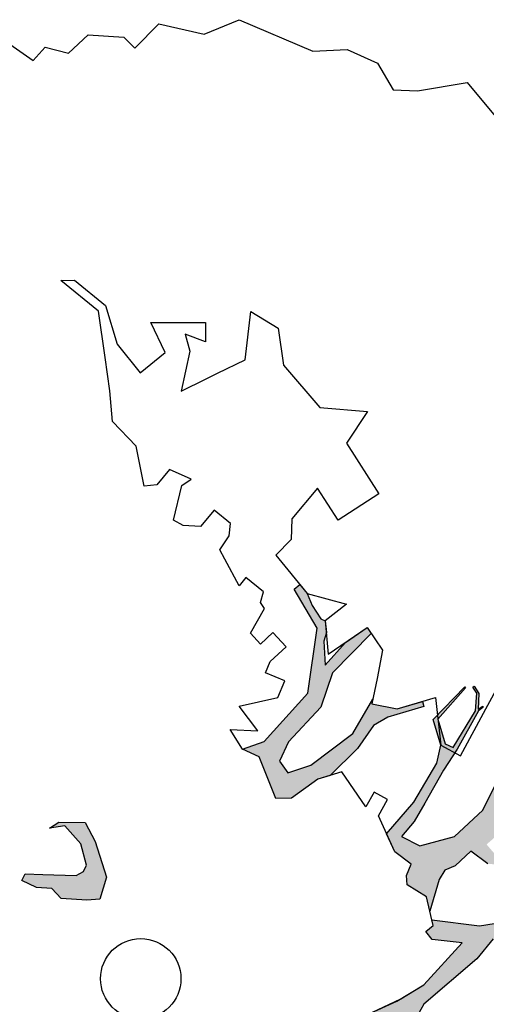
# Model space of a CAD drawing. Header units: feet. Extents: x 1377751 to 1381179, y 448542 to 452320.
# Tile 92 of 205: x 1377876.81 to 1377882.61, y 449501.01 to 449513.28. Entities that reach past the tile are written whole.
import ezdxf

# ---------------------------------------------------------------- set-up
doc = ezdxf.new("R2010")
doc.units = ezdxf.units.FT
doc.header["$MEASUREMENT"] = 0
doc.layers.add('MA- HONEY LOCUST TREE', color=3, linetype='Continuous')
doc.layers.add('VG_P_Cells', color=3, linetype='Continuous')

# ---------------------------------------------------------------- blocks, each defined once
blk = doc.blocks.new('HONEY LOCUST')
at = {"layer": 'MA- HONEY LOCUST TREE'}
h = blk.add_hatch(color=256, dxfattribs=at)
h.dxf.hatch_style = 1
edge = h.paths.add_edge_path()
edge.add_line((0.808, 3.545), (0.77, 4.061))
edge.add_line((0.77, 4.061), (0.631, 4.61))
edge.add_line((0.631, 4.61), (0.503, 4.803))
edge.add_line((0.503, 4.803), (0.211, 4.962))
edge.add_line((0.211, 4.962), (0.204, 5.527))
edge.add_line((0.204, 5.527), (0.218, 5.527))
edge.add_line((0.218, 5.527), (0.249, 5.007))
edge.add_line((0.249, 5.007), (0.532, 4.855))
edge.add_line((0.532, 4.855), (0.636, 4.891))
edge.add_line((0.636, 4.891), (0.506, 5.41))
edge.add_line((0.506, 5.41), (0.363, 5.578))
edge.add_line((0.363, 5.578), (0.276, 5.597))
edge.add_line((0.276, 5.597), (0.28, 5.616))
edge.add_line((0.28, 5.616), (0.384, 5.593))
edge.add_line((0.384, 5.593), (0.517, 5.447))
edge.add_line((0.517, 5.447), (0.532, 5.517))
edge.add_line((0.532, 5.517), (0.543, 5.505))
edge.add_line((0.543, 5.505), (0.536, 5.436))
edge.add_line((0.536, 5.436), (0.683, 4.912))
edge.add_line((0.683, 4.912), (0.75, 4.606))
edge.add_line((0.75, 4.606), (0.875, 4.15))
edge.add_line((0.875, 4.15), (0.944, 3.898))
edge.add_line((0.944, 3.898), (0.964, 3.65))
edge.add_line((0.964, 3.65), (1.207, 3.731))
edge.add_line((1.207, 3.731), (1.43, 4.117))
edge.add_line((1.43, 4.117), (1.447, 4.602))
edge.add_line((1.447, 4.602), (1.33, 4.944))
edge.add_line((1.33, 4.944), (0.975, 5.393))
edge.add_line((0.975, 5.393), (0.563, 5.896))
edge.add_line((0.563, 5.896), (0.388, 5.975))
edge.add_line((0.388, 5.975), (0.135, 6.261))
edge.add_line((0.135, 6.261), (0.205, 6.344))
edge.add_line((0.205, 6.344), (0.473, 6.081))
edge.add_line((0.473, 6.081), (0.555, 6.074))
edge.add_line((0.555, 6.074), (0.925, 5.689))
edge.add_line((0.925, 5.689), (1.444, 5.09))
edge.add_line((1.444, 5.09), (1.333, 5.627))
edge.add_line((1.333, 5.627), (1.309, 5.783))
edge.add_line((1.309, 5.783), (1.053, 6.285))
edge.add_line((1.053, 6.285), (1.056, 6.471))
edge.add_line((1.056, 6.471), (1.388, 5.878))
edge.add_line((1.388, 5.878), (1.451, 5.996))
edge.add_line((1.451, 5.996), (1.554, 6.247))
edge.add_line((1.554, 6.247), (1.528, 6.474))
edge.add_line((1.528, 6.474), (1.448, 6.678))
edge.add_line((1.448, 6.678), (1.444, 6.872))
edge.add_line((1.444, 6.872), (1.504, 6.873))
edge.add_line((1.504, 6.873), (1.514, 6.679))
edge.add_line((1.514, 6.679), (1.583, 6.507))
edge.add_line((1.583, 6.507), (1.609, 6.381))
edge.add_line((1.609, 6.381), (1.718, 6.564))
edge.add_line((1.718, 6.564), (1.807, 6.596))
edge.add_line((1.807, 6.596), (1.693, 6.355))
edge.add_line((1.693, 6.355), (1.637, 6.132))
edge.add_line((1.637, 6.132), (1.474, 5.77))
edge.add_line((1.474, 5.77), (1.618, 5.148))
edge.add_line((1.618, 5.148), (1.688, 4.796))
edge.add_line((1.688, 4.796), (1.963, 5.309))
edge.add_line((1.963, 5.309), (2.031, 5.541))
edge.add_line((2.031, 5.541), (2.098, 6.15))
edge.add_line((2.098, 6.15), (2.069, 6.377))
edge.add_line((2.069, 6.377), (2.064, 7.015))
edge.add_line((2.064, 7.015), (2.192, 7.338))
edge.add_line((2.192, 7.338), (2.246, 7.327))
edge.add_line((2.246, 7.327), (2.129, 7.014))
edge.add_line((2.129, 7.014), (2.178, 6.285))
edge.add_line((2.178, 6.285), (2.33, 6.414))
edge.add_line((2.33, 6.414), (2.419, 6.662))
edge.add_line((2.419, 6.662), (2.361, 6.894))
edge.add_line((2.361, 6.894), (2.43, 7.22))
edge.add_line((2.43, 7.22), (2.462, 7.268))
edge.add_line((2.462, 7.268), (2.482, 7.254))
edge.add_line((2.482, 7.254), (2.454, 7.198))
edge.add_line((2.454, 7.198), (2.394, 6.889))
edge.add_line((2.394, 6.889), (2.461, 6.671))
edge.add_line((2.461, 6.671), (2.347, 6.344))
edge.add_line((2.347, 6.344), (2.222, 6.225))
edge.add_line((2.222, 6.225), (2.138, 5.521))
edge.add_line((2.138, 5.521), (2.537, 5.805))
edge.add_line((2.537, 5.805), (2.688, 6.126))
edge.add_line((2.688, 6.126), (2.798, 6.345))
edge.add_line((2.798, 6.345), (2.813, 6.775))
edge.add_line((2.813, 6.775), (2.879, 6.767))
edge.add_line((2.879, 6.767), (2.878, 6.357))
edge.add_line((2.878, 6.357), (2.696, 5.923))
edge.add_line((2.696, 5.923), (3.204, 6.259))
edge.add_line((3.204, 6.259), (3.198, 6.178))
edge.add_line((3.198, 6.178), (2.755, 5.868))
edge.add_line((2.755, 5.868), (2.775, 5.698))
edge.add_line((2.775, 5.698), (2.841, 5.565))
edge.add_line((2.841, 5.565), (2.806, 5.548))
edge.add_line((2.806, 5.548), (2.745, 5.67))
edge.add_line((2.745, 5.67), (2.704, 5.816))
edge.add_line((2.704, 5.816), (2.606, 5.71))
edge.add_line((2.606, 5.71), (2.149, 5.338))
edge.add_line((2.149, 5.338), (1.801, 4.591))
edge.add_line((1.801, 4.591), (1.782, 4.331))
edge.add_line((1.782, 4.331), (1.97, 4.317))
edge.add_line((1.97, 4.317), (2.259, 4.577))
edge.add_line((2.259, 4.577), (2.583, 5.473))
edge.add_line((2.583, 5.473), (2.652, 5.453))
edge.add_line((2.652, 5.453), (2.399, 4.643))
edge.add_line((2.399, 4.643), (2.896, 4.684))
edge.add_line((2.896, 4.684), (3.131, 5.288))
edge.add_line((3.131, 5.288), (3.171, 5.272))
edge.add_line((3.171, 5.272), (2.972, 4.694))
edge.add_line((2.972, 4.694), (3.496, 4.727))
edge.add_line((3.496, 4.727), (3.759, 4.645))
edge.add_line((3.759, 4.645), (4.018, 4.76))
edge.add_line((4.018, 4.76), (4.318, 4.837))
edge.add_line((4.318, 4.837), (4.404, 5.193))
edge.add_line((4.404, 5.193), (5.057, 6.078))
edge.add_line((5.057, 6.078), (5.12, 6.556))
edge.add_line((5.12, 6.556), (4.901, 6.605))
edge.add_line((4.901, 6.605), (4.864, 6.659))
edge.add_line((4.864, 6.659), (5.124, 6.611))
edge.add_line((5.124, 6.611), (5.152, 7.15))
edge.add_line((5.152, 7.15), (4.792, 7.333))
edge.add_line((4.792, 7.333), (4.892, 7.369))
edge.add_line((4.892, 7.369), (5.163, 7.23))
edge.add_line((5.163, 7.23), (5.149, 7.312))
edge.add_line((5.149, 7.312), (5.194, 7.328))
edge.add_line((5.194, 7.328), (5.225, 7.239))
edge.add_line((5.225, 7.239), (5.367, 7.338))
edge.add_line((5.367, 7.338), (5.421, 7.37))
edge.add_line((5.421, 7.37), (5.443, 7.349))
edge.add_line((5.443, 7.349), (5.25, 7.212))
edge.add_line((5.25, 7.212), (5.203, 6.649))
edge.add_line((5.203, 6.649), (5.426, 6.792))
edge.add_line((5.426, 6.792), (5.487, 7.013))
edge.add_line((5.487, 7.013), (5.597, 7.044))
edge.add_line((5.597, 7.044), (5.589, 7.013))
edge.add_line((5.589, 7.013), (5.507, 6.993))
edge.add_line((5.507, 6.993), (5.443, 6.745))
edge.add_line((5.443, 6.745), (5.196, 6.57))
edge.add_line((5.196, 6.57), (5.17, 6.213))
edge.add_line((5.17, 6.213), (5.413, 6.301))
edge.add_line((5.413, 6.301), (5.456, 6.409))
edge.add_line((5.456, 6.409), (5.479, 6.399))
edge.add_line((5.479, 6.399), (5.412, 6.247))
edge.add_line((5.412, 6.247), (5.186, 6.132))
edge.add_line((5.186, 6.132), (5.16, 6.032))
edge.add_line((5.16, 6.032), (4.919, 5.656))
edge.add_line((4.919, 5.656), (4.981, 5.603))
edge.add_line((4.981, 5.603), (5.178, 5.547))
edge.add_line((5.178, 5.547), (5.506, 5.582))
edge.add_line((5.506, 5.582), (5.772, 5.59))
edge.add_line((5.772, 5.59), (5.787, 5.543))
edge.add_line((5.787, 5.543), (5.495, 5.538))
edge.add_line((5.495, 5.538), (5.18, 5.494))
edge.add_line((5.18, 5.494), (4.836, 5.53))
edge.add_line((4.836, 5.53), (4.744, 5.424))
edge.add_line((4.744, 5.424), (4.593, 5.156))
edge.add_line((4.593, 5.156), (4.536, 4.856))
edge.add_line((4.536, 4.856), (5.191, 5.074))
edge.add_line((5.191, 5.074), (5.497, 5.241))
edge.add_line((5.497, 5.241), (5.788, 5.257))
edge.add_line((5.788, 5.257), (5.775, 5.206))
edge.add_line((5.775, 5.206), (5.511, 5.194))
edge.add_line((5.511, 5.194), (5.229, 5.036))
edge.add_line((5.229, 5.036), (4.538, 4.735))
edge.add_line((4.538, 4.735), (3.788, 4.339))
edge.add_line((3.788, 4.339), (3.419, 4.003))
edge.add_line((3.419, 4.003), (3.277, 4.033))
edge.add_line((3.277, 4.033), (3.047, 3.865))
edge.add_line((3.047, 3.865), (3.007, 3.754))
edge.add_line((3.007, 3.754), (2.763, 3.745))
edge.add_line((2.763, 3.745), (2.67, 3.559))
edge.add_line((2.67, 3.559), (2.705, 3.237))
edge.add_line((2.705, 3.237), (2.637, 2.371))
edge.add_line((2.637, 2.371), (2.719, 2.08))
edge.add_line((2.719, 2.08), (2.903, 2.075))
edge.add_line((2.903, 2.075), (3.074, 2.281))
edge.add_line((3.074, 2.281), (3.124, 2.215))
edge.add_line((3.124, 2.215), (2.983, 2.017))
edge.add_line((2.983, 2.017), (3.304, 1.979))
edge.add_line((3.304, 1.979), (3.583, 2.044))
edge.add_line((3.583, 2.044), (3.823, 1.865))
edge.add_line((3.823, 1.865), (3.055, 1.838))
edge.add_line((3.055, 1.838), (2.796, 1.767))
edge.add_line((2.796, 1.767), (2.658, 1.514))
edge.add_line((2.658, 1.514), (2.497, 1.669))
edge.add_line((2.497, 1.669), (2.272, 1.612))
edge.add_line((2.272, 1.612), (2.231, 1.777))
edge.add_line((2.231, 1.777), (2.388, 2.217))
edge.add_line((2.388, 2.217), (2.465, 2.542))
edge.add_line((2.465, 2.542), (2.434, 3.251))
edge.add_line((2.434, 3.251), (2.142, 3.015))
edge.add_line((2.142, 3.015), (2.012, 3.03))
edge.add_line((2.012, 3.03), (2.026, 3.149))
edge.add_line((2.026, 3.149), (1.966, 3.186))
edge.add_line((1.966, 3.186), (2.435, 3.552))
edge.add_line((2.435, 3.552), (2.671, 3.879))
edge.add_line((2.671, 3.879), (2.684, 4.326))
edge.add_line((2.684, 4.326), (2.726, 4.325))
edge.add_line((2.726, 4.325), (2.752, 3.928))
edge.add_line((2.752, 3.928), (2.928, 4.007))
edge.add_line((2.928, 4.007), (3.168, 4.191))
edge.add_line((3.168, 4.191), (3.391, 4.219))
edge.add_line((3.391, 4.219), (3.59, 4.429))
edge.add_line((3.59, 4.429), (3.572, 4.58))
edge.add_line((3.572, 4.58), (3.455, 4.625))
edge.add_line((3.455, 4.625), (2.954, 4.603))
edge.add_line((2.954, 4.603), (2.395, 4.581))
edge.add_line((2.395, 4.581), (2.235, 4.393))
edge.add_line((2.235, 4.393), (1.964, 4.174))
edge.add_line((1.964, 4.174), (1.705, 4.134))
edge.add_line((1.705, 4.134), (1.698, 3.959))
edge.add_line((1.698, 3.959), (1.694, 3.869))
edge.add_line((1.694, 3.869), (1.641, 3.739))
edge.add_line((1.641, 3.739), (1.676, 3.606))
edge.add_line((1.676, 3.606), (1.871, 3.245))
edge.add_line((1.871, 3.245), (1.716, 3.341))
edge.add_line((1.716, 3.341), (1.44, 3.276))
edge.add_line((1.44, 3.276), (1.351, 3.355))
edge.add_line((1.351, 3.355), (1.292, 3.493))
edge.add_line((1.292, 3.493), (1.039, 3.459))
edge.add_line((1.039, 3.459), (0.808, 3.545))
h = blk.add_hatch(color=256, dxfattribs=at)
h.dxf.hatch_style = 1
edge = h.paths.add_edge_path()
edge.add_line((-0.074, -1.867), (-0.35, -3.729))
edge.add_line((-0.35, -3.729), (-0.52, -4.017))
edge.add_line((-0.52, -4.017), (-0.848, -4.448))
edge.add_line((-0.848, -4.448), (-1.173, -4.317))
edge.add_line((-1.173, -4.317), (-1.18, -4.383))
edge.add_line((-1.18, -4.383), (-0.814, -4.514))
edge.add_line((-0.814, -4.514), (-0.728, -4.771))
edge.add_line((-0.728, -4.771), (-0.682, -4.746))
edge.add_line((-0.682, -4.746), (-0.744, -4.483))
edge.add_line((-0.744, -4.483), (-0.385, -4.008))
edge.add_line((-0.385, -4.008), (-0.24, -3.918))
edge.add_line((-0.24, -3.918), (-0.149, -4.267))
edge.add_line((-0.149, -4.267), (-0.175, -4.763))
edge.add_line((-0.175, -4.763), (-0.08, -5.104))
edge.add_line((-0.08, -5.104), (-0.016, -5.084))
edge.add_line((-0.016, -5.084), (-0.105, -4.708))
edge.add_line((-0.105, -4.708), (-0.049, -4.207))
edge.add_line((-0.049, -4.207), (-0.118, -3.719))
edge.add_line((-0.118, -3.719), (-0.135, -3.383))
edge.add_line((-0.135, -3.383), (-0.006, -3.071))
edge.add_line((-0.006, -3.071), (0.071, -1.959))
edge.add_line((0.071, -1.959), (0.257, -1.927))
edge.add_line((0.257, -1.927), (0.234, -1.797))
edge.add_line((0.234, -1.797), (-0.074, -1.867))
edge = h.paths.add_edge_path()
edge.add_line((-4.328, -3.7), (-3.551, -3.71))
edge.add_line((-3.551, -3.71), (-3.297, -3.598))
edge.add_line((-3.297, -3.598), (-2.977, -3.617))
edge.add_line((-2.977, -3.617), (-2.183, -3.028))
edge.add_line((-2.183, -3.028), (-2.214, -2.855))
edge.add_line((-2.214, -2.855), (-2.496, -2.906))
edge.add_line((-2.496, -2.906), (-2.571, -3.031))
edge.add_line((-2.571, -3.031), (-2.647, -2.986))
edge.add_line((-2.647, -2.986), (-2.54, -2.806))
edge.add_line((-2.54, -2.806), (-2.242, -2.743))
edge.add_line((-2.242, -2.743), (-2.126, -2.787))
edge.add_line((-2.126, -2.787), (-2.098, -2.955))
edge.add_line((-2.098, -2.955), (-1.777, -3.035))
edge.add_line((-1.777, -3.035), (-1.847, -3.317))
edge.add_line((-1.847, -3.317), (-1.688, -3.357))
edge.add_line((-1.688, -3.357), (-1.528, -3.136))
edge.add_line((-1.528, -3.136), (-1.348, -3.16))
edge.add_line((-1.348, -3.16), (-1.152, -3.348))
edge.add_line((-1.152, -3.348), (-0.923, -3.344))
edge.add_line((-0.923, -3.344), (-0.787, -3.584))
edge.add_line((-0.787, -3.584), (-0.831, -3.609))
edge.add_line((-0.831, -3.609), (-0.953, -3.41))
edge.add_line((-0.953, -3.41), (-1.121, -3.412))
edge.add_line((-1.121, -3.412), (-1.115, -3.828))
edge.add_line((-1.115, -3.828), (-1.184, -3.829))
edge.add_line((-1.184, -3.829), (-1.19, -3.407))
edge.add_line((-1.19, -3.407), (-1.407, -3.252))
edge.add_line((-1.407, -3.252), (-1.565, -3.412))
edge.add_line((-1.565, -3.412), (-1.631, -3.479))
edge.add_line((-1.631, -3.479), (-1.881, -3.427))
edge.add_line((-1.881, -3.427), (-1.882, -3.834))
edge.add_line((-1.882, -3.834), (-1.836, -3.995))
edge.add_line((-1.836, -3.995), (-1.416, -4.617))
edge.add_line((-1.416, -4.617), (-1.35, -4.671))
edge.add_line((-1.35, -4.671), (-1.012, -4.713))
edge.add_line((-1.012, -4.713), (-1.017, -4.75))
edge.add_line((-1.017, -4.75), (-1.318, -4.712))
edge.add_line((-1.318, -4.712), (-1.357, -5.022))
edge.add_line((-1.357, -5.022), (-1.393, -5.017))
edge.add_line((-1.393, -5.017), (-1.385, -4.708))
edge.add_line((-1.385, -4.708), (-1.459, -4.653))
edge.add_line((-1.459, -4.653), (-1.871, -4.116))
edge.add_line((-1.871, -4.116), (-1.902, -4.214))
edge.add_line((-1.902, -4.214), (-1.907, -4.471))
edge.add_line((-1.907, -4.471), (-1.881, -4.93))
edge.add_line((-1.881, -4.93), (-1.783, -5.095))
edge.add_line((-1.783, -5.095), (-1.689, -5.337))
edge.add_line((-1.689, -5.337), (-1.67, -5.769))
edge.add_line((-1.67, -5.769), (-1.722, -5.754))
edge.add_line((-1.722, -5.754), (-1.767, -5.331))
edge.add_line((-1.767, -5.331), (-1.911, -5.069))
edge.add_line((-1.911, -5.069), (-2.073, -5.157))
edge.add_line((-2.073, -5.157), (-2.153, -5.409))
edge.add_line((-2.153, -5.409), (-2.243, -5.757))
edge.add_line((-2.243, -5.757), (-2.246, -5.987))
edge.add_line((-2.246, -5.987), (-2.304, -5.997))
edge.add_line((-2.304, -5.997), (-2.291, -5.762))
edge.add_line((-2.291, -5.762), (-2.646, -5.766))
edge.add_line((-2.646, -5.766), (-2.646, -5.729))
edge.add_line((-2.646, -5.729), (-2.311, -5.706))
edge.add_line((-2.311, -5.706), (-2.278, -5.67))
edge.add_line((-2.278, -5.67), (-2.222, -5.437))
edge.add_line((-2.222, -5.437), (-2.11, -5.047))
edge.add_line((-2.11, -5.047), (-2.029, -4.89))
edge.add_line((-2.029, -4.89), (-2.051, -4.242))
edge.add_line((-2.051, -4.242), (-2.105, -3.886))
edge.add_line((-2.105, -3.886), (-2.483, -4.439))
edge.add_line((-2.483, -4.439), (-2.516, -4.623))
edge.add_line((-2.516, -4.623), (-2.551, -5.076))
edge.add_line((-2.551, -5.076), (-2.74, -5.411))
edge.add_line((-2.74, -5.411), (-2.844, -5.435))
edge.add_line((-2.844, -5.435), (-2.746, -5.315))
edge.add_line((-2.746, -5.315), (-2.623, -5.049))
edge.add_line((-2.623, -5.049), (-2.627, -4.631))
edge.add_line((-2.627, -4.631), (-2.831, -4.752))
edge.add_line((-2.831, -4.752), (-3.106, -4.845))
edge.add_line((-3.106, -4.845), (-3.342, -5.097))
edge.add_line((-3.342, -5.097), (-3.537, -5.09))
edge.add_line((-3.537, -5.09), (-3.533, -4.986))
edge.add_line((-3.533, -4.986), (-3.365, -4.992))
edge.add_line((-3.365, -4.992), (-3.139, -4.727))
edge.add_line((-3.139, -4.727), (-2.828, -4.621))
edge.add_line((-2.828, -4.621), (-2.591, -4.346))
edge.add_line((-2.591, -4.346), (-2.192, -3.672))
edge.add_line((-2.192, -3.672), (-2.171, -3.422))
edge.add_line((-2.171, -3.422), (-2.463, -3.397))
edge.add_line((-2.463, -3.397), (-2.819, -3.681))
edge.add_line((-2.819, -3.681), (-2.901, -4.03))
edge.add_line((-2.901, -4.03), (-3.13, -4.562))
edge.add_line((-3.13, -4.562), (-3.184, -4.688))
edge.add_line((-3.184, -4.688), (-3.2, -4.558))
edge.add_line((-3.2, -4.558), (-3.004, -4.012))
edge.add_line((-3.004, -4.012), (-3.004, -3.748))
edge.add_line((-3.004, -3.748), (-3.308, -3.748))
edge.add_line((-3.308, -3.748), (-3.52, -3.86))
edge.add_line((-3.52, -3.86), (-3.955, -4.657))
edge.add_line((-3.955, -4.657), (-3.989, -4.411))
edge.add_line((-3.989, -4.411), (-3.646, -3.834))
edge.add_line((-3.646, -3.834), (-4.66, -3.783))
edge.add_line((-4.66, -3.783), (-4.574, -3.625))
edge.add_line((-4.574, -3.625), (-4.328, -3.7))
edge = h.paths.add_edge_path()
edge.add_line((-2.206, 0.627), (-2.178, 0.765))
edge.add_line((-2.178, 0.765), (-1.943, 0.991))
edge.add_line((-1.943, 0.991), (-1.689, 0.913))
edge.add_line((-1.689, 0.913), (-1.273, 0.7))
edge.add_line((-1.273, 0.7), (-1.139, 0.447))
edge.add_line((-1.139, 0.447), (-1.246, 0.324))
edge.add_line((-1.246, 0.324), (-1.482, 0.112))
edge.add_line((-1.482, 0.112), (-1.654, 0.117))
edge.add_line((-1.654, 0.117), (-1.798, -0.009))
edge.add_line((-1.798, -0.009), (-1.988, -0.074))
edge.add_line((-1.988, -0.074), (-2.018, 0.014))
edge.add_line((-2.018, 0.014), (-1.858, 0.163))
edge.add_line((-1.858, 0.163), (-1.555, 0.445))
edge.add_line((-1.555, 0.445), (-1.524, 0.546))
edge.add_line((-1.524, 0.546), (-1.556, 0.63))
edge.add_line((-1.556, 0.63), (-1.794, 0.766))
edge.add_line((-1.794, 0.766), (-1.942, 0.775))
edge.add_line((-1.942, 0.775), (-2.093, 0.784))
edge.add_line((-2.093, 0.784), (-2.206, 0.627))
edge = h.paths.add_edge_path()
edge.add_line((0.961, 0.076), (1.125, 0.303))
edge.add_line((1.125, 0.303), (1.497, 0.09))
edge.add_line((1.497, 0.09), (1.752, -0.111))
edge.add_line((1.752, -0.111), (1.752, -0.274))
edge.add_line((1.752, -0.274), (1.499, -0.274))
edge.add_line((1.499, -0.274), (1.304, -0.064))
edge.add_line((1.304, -0.064), (1.344, -0.301))
edge.add_line((1.344, -0.301), (1.259, -0.347))
edge.add_line((1.259, -0.347), (1.202, -0.012))
edge.add_line((1.202, -0.012), (0.961, 0.076))
edge = h.paths.add_edge_path()
edge.add_line((2.601, 0.256), (2.739, 0.373))
edge.add_line((2.739, 0.373), (3.255, 0.433))
edge.add_line((3.255, 0.433), (3.502, 0.411))
edge.add_line((3.502, 0.411), (3.621, 0.45))
edge.add_line((3.621, 0.45), (3.589, 0.503))
edge.add_line((3.589, 0.503), (3.492, 0.445))
edge.add_line((3.492, 0.445), (3.305, 0.476))
edge.add_line((3.305, 0.476), (3.362, 0.57))
edge.add_line((3.362, 0.57), (3.752, 0.703))
edge.add_line((3.752, 0.703), (3.96, 0.827))
edge.add_line((3.96, 0.827), (4.041, 0.843))
edge.add_line((4.041, 0.843), (3.91, 0.86))
edge.add_line((3.91, 0.86), (3.555, 0.73))
edge.add_line((3.555, 0.73), (3.297, 0.667))
edge.add_line((3.297, 0.667), (3.116, 0.622))
edge.add_line((3.116, 0.622), (2.76, 0.581))
edge.add_line((2.76, 0.581), (2.601, 0.256))
edge = h.paths.add_edge_path()
edge.add_line((-1.204, 3.024), (-1.081, 3.28))
edge.add_line((-1.081, 3.28), (-1.122, 4.089))
edge.add_line((-1.122, 4.089), (-1.614, 4.744))
edge.add_line((-1.614, 4.744), (-2.16, 4.886))
edge.add_line((-2.16, 4.886), (-2.151, 4.976))
edge.add_line((-2.151, 4.976), (-2.008, 4.962))
edge.add_line((-2.008, 4.962), (-1.855, 4.901))
edge.add_line((-1.855, 4.901), (-1.66, 4.86))
edge.add_line((-1.66, 4.86), (-1.606, 4.881))
edge.add_line((-1.606, 4.881), (-1.494, 4.788))
edge.add_line((-1.494, 4.788), (-1.44, 4.69))
edge.add_line((-1.44, 4.69), (-1.215, 4.489))
edge.add_line((-1.215, 4.489), (-1.237, 4.87))
edge.add_line((-1.237, 4.87), (-1.178, 5.189))
edge.add_line((-1.178, 5.189), (-1.09, 5.173))
edge.add_line((-1.09, 5.173), (-1.082, 4.487))
edge.add_line((-1.082, 4.487), (-0.883, 4.082))
edge.add_line((-0.883, 4.082), (-0.864, 3.491))
edge.add_line((-0.864, 3.491), (-0.771, 3.242))
edge.add_line((-0.771, 3.242), (-0.595, 3.213))
edge.add_line((-0.595, 3.213), (-0.462, 3.482))
edge.add_line((-0.462, 3.482), (-0.372, 4.13))
edge.add_line((-0.372, 4.13), (-0.498, 4.612))
edge.add_line((-0.498, 4.612), (-0.463, 4.56))
edge.add_line((-0.463, 4.56), (-0.198, 4.737))
edge.add_line((-0.198, 4.737), (-0.041, 5.026))
edge.add_line((-0.041, 5.026), (0.016, 4.995))
edge.add_line((0.016, 4.995), (-0.208, 4.582))
edge.add_line((-0.208, 4.582), (-0.259, 4.383))
edge.add_line((-0.259, 4.383), (-0.196, 4.041))
edge.add_line((-0.196, 4.041), (-0.202, 3.561))
edge.add_line((-0.202, 3.561), (-0.277, 3.424))
edge.add_line((-0.277, 3.424), (-0.342, 3.024))
edge.add_line((-0.342, 3.024), (-0.477, 2.88))
edge.add_line((-0.477, 2.88), (-0.989, 3.103))
edge.add_line((-0.989, 3.103), (-1.204, 3.024))
edge = h.paths.add_edge_path()
edge.add_line((-3.183, -1.103), (-3.697, -1.708))
edge.add_line((-3.697, -1.708), (-4.208, -2.309))
edge.add_line((-4.208, -2.309), (-4.508, -2.432))
edge.add_line((-4.508, -2.432), (-4.824, -2.791))
edge.add_line((-4.824, -2.791), (-5.042, -2.903))
edge.add_line((-5.042, -2.903), (-5.101, -3.141))
edge.add_line((-5.101, -3.141), (-5.708, -3.746))
edge.add_line((-5.708, -3.746), (-5.824, -3.705))
edge.add_line((-5.824, -3.705), (-5.667, -3.526))
edge.add_line((-5.667, -3.526), (-5.72, -3.479))
edge.add_line((-5.72, -3.479), (-5.29, -3.097))
edge.add_line((-5.29, -3.097), (-5.263, -2.889))
edge.add_line((-5.263, -2.889), (-6.076, -3.109))
edge.add_line((-6.076, -3.109), (-6.072, -3.022))
edge.add_line((-6.072, -3.022), (-5.684, -2.901))
edge.add_line((-5.684, -2.901), (-6.12, -2.76))
edge.add_line((-6.12, -2.76), (-6.071, -2.695))
edge.add_line((-6.071, -2.695), (-5.592, -2.828))
edge.add_line((-5.592, -2.828), (-5.056, -2.696))
edge.add_line((-5.056, -2.696), (-4.789, -2.481))
edge.add_line((-4.789, -2.481), (-5.409, -2.452))
edge.add_line((-5.409, -2.452), (-5.608, -2.357))
edge.add_line((-5.608, -2.357), (-5.941, -2.366))
edge.add_line((-5.941, -2.366), (-5.944, -2.344))
edge.add_line((-5.944, -2.344), (-5.626, -2.33))
edge.add_line((-5.626, -2.33), (-5.647, -2.26))
edge.add_line((-5.647, -2.26), (-5.601, -2.264))
edge.add_line((-5.601, -2.264), (-5.571, -2.313))
edge.add_line((-5.571, -2.313), (-5.433, -2.367))
edge.add_line((-5.433, -2.367), (-5.09, -2.348))
edge.add_line((-5.09, -2.348), (-5.243, -2.244))
edge.add_line((-5.243, -2.244), (-5.172, -2.237))
edge.add_line((-5.172, -2.237), (-4.995, -2.325))
edge.add_line((-4.995, -2.325), (-4.706, -2.353))
edge.add_line((-4.706, -2.353), (-4.42, -2.191))
edge.add_line((-4.42, -2.191), (-4.318, -2.138))
edge.add_line((-4.318, -2.138), (-4.203, -1.943))
edge.add_line((-4.203, -1.943), (-3.837, -1.654))
edge.add_line((-3.837, -1.654), (-3.298, -1.008))
edge.add_line((-3.298, -1.008), (-3.183, -1.103))
for p, q in [((-5.461, 10.36, 17.496), (-5.098, 10.872, 17.496)), ((-5.098, 10.872, 17.496), (-4.425, 10.808, 17.496)), ((-5.685, 10.157, 17.496), (-5.461, 10.36, 17.496)), ((-6.444, 10.103, 17.496), (-6.059, 10.253, 17.496)), ((-6.059, 10.253, 17.496), (-5.685, 10.157, 17.496)), ((-6.731, 9.79, 17.496), (-6.444, 10.103, 17.496)), ((-7.657, 9.418, 17.496), (-6.731, 9.79, 17.496)), ((-7.838, 8.982, 17.496), (-7.657, 9.418, 17.496)), ((-8.326, 8.675, 17.496), (-7.838, 8.982, 17.496)), ((-8.326, 8.25, 17.496), (-8.326, 8.675, 17.496)), ((-8.852, 7.958, 17.496), (-8.518, 8.25, 17.496)), ((-8.518, 8.25, 17.496), (-8.326, 8.25, 17.496)), ((-8.865, 7.621, 17.496), (-8.852, 7.958, 17.496)), ((-9.123, 7.469, 17.496), (-8.865, 7.621, 17.496)), ((-9.11, 7.248, 17.496), (-9.123, 7.469, 17.496)), ((-9.459, 7.182, 17.496), (-9.11, 7.248, 17.496)), ((-4.985, 6.951, 17.496), (-4.599, 7.044, 17.496)), ((-4.599, 7.044, 17.496), (-4.225, 6.764, 17.496)), ((-3.531, 6.711, 17.496), (-3.078, 7.097, 17.496)), ((-3.078, 7.097, 17.496), (-2.984, 6.631, 17.496)), ((-4.611, 6.475, 17.496), (-4.985, 6.951, 17.496)), ((-4.225, 6.764, 17.496), (-3.531, 6.711, 17.496)), ((-2.984, 6.631, 17.496), (-2.251, 6.471, 17.496)), ((-5.768, 5.975, 17.496), (-5.288, 6.456, 17.496)), ((-5.288, 6.456, 17.496), (-5.118, 6.286, 17.496)), ((-4.734, 6.116, 17.496), (-4.611, 6.475, 17.496)), ((-2.251, 6.471, 17.496), (-2.379, 5.882, 17.496)), ((-5.118, 6.286, 17.496), (-5.362, 6.174, 17.496)), ((-5.362, 6.174, 17.496), (-5.171, 6.066, 17.496)), ((-5.171, 6.066, 17.496), (-4.898, 5.636, 17.496)), ((-4.785, 5.965, 17.496), (-4.734, 6.116, 17.496)), ((-5.377, 5.836, 17.496), (-5.768, 5.975, 17.496)), ((-4.898, 5.636, 17.496), (-4.785, 5.965, 17.496)), ((-2.379, 5.882, 17.496), (-2.843, 5.983, 17.496)), ((-2.843, 5.983, 17.496), (-2.798, 5.485, 17.496)), ((-5.42, 5.437, 17.496), (-5.377, 5.836, 17.496)), ((0.581, 5.521, 17.496), (0.474, 5.877, 17.496)), ((-6.929, 5.553, 17.496), (-6.813, 5.677, 17.496)), ((-6.813, 5.677, 17.496), (-6.316, 5.727, 17.496)), ((-6.316, 5.727, 17.496), (-5.876, 5.487, 17.496)), ((-6.328, 5.613, 17.496), (-6.929, 5.553, 17.496)), ((-5.863, 5.263, 17.496), (-6.328, 5.613, 17.496)), ((0.211, 4.962, 17.496), (0.204, 5.527, 17.496)), ((0.204, 5.527, 17.496), (0.218, 5.527, 17.496)), ((0.218, 5.527, 17.496), (0.249, 5.007, 17.496)), ((0.276, 5.597, 17.496), (0.28, 5.616, 17.496)), ((0.363, 5.578, 17.496), (0.276, 5.597, 17.496)), ((0.28, 5.616, 17.496), (0.384, 5.593, 17.496)), ((0.506, 5.41, 17.496), (0.363, 5.578, 17.496)), ((0.384, 5.593, 17.496), (0.517, 5.447, 17.496)), ((0.772, 4.884, 17.496), (0.581, 5.521, 17.496)), ((-5.876, 5.487, 17.496), (-5.42, 5.437, 17.496)), ((-2.798, 5.485, 17.496), (-2.624, 5.298, 17.496)), ((0.636, 4.891, 17.496), (0.506, 5.41, 17.496)), ((0.517, 5.447, 17.496), (0.532, 5.517, 17.496)), ((0.532, 5.517, 17.496), (0.543, 5.505, 17.496)), ((0.543, 5.505, 17.496), (0.536, 5.436, 17.496)), ((0.536, 5.436, 17.496), (0.683, 4.912, 17.496)), ((-2.624, 5.298, 17.496), (-2.619, 5.024, 17.496)), ((-5.529, 5.012, 17.496), (-5.863, 5.263, 17.496)), ((-2.008, 4.962, 17.496), (-1.566, 5.216, 17.496)), ((-1.566, 5.216, 17.496), (-1.606, 4.881, 17.496)), ((-1.285, 4.614, 17.496), (-1.178, 5.189, 17.496)), ((-1.237, 4.87, 17.496), (-1.178, 5.189, 17.496)), ((-1.178, 5.189, 17.496), (-0.842, 5.126, 17.496)), ((-1.178, 5.189, 17.496), (-1.09, 5.173, 17.496)), ((-1.09, 5.173, 17.496), (-1.082, 4.487, 17.496)), ((-0.198, 4.737, 17.496), (0.041, 5.176, 17.496)), ((0.041, 5.176, 17.496), (0.503, 4.803, 17.496)), ((-0.842, 5.126, 17.496), (-0.642, 4.828, 17.496)), ((-5.231, 4.765, 17.496), (-5.529, 5.012, 17.496)), ((-4.034, 4.948, 17.496), (-4.307, 4.843, 17.496)), ((-4.059, 4.812, 17.496), (-4.034, 4.948, 17.496)), ((-2.619, 5.024, 17.496), (-2.008, 4.962, 17.496)), ((-2.16, 4.886, 17.496), (-2.151, 4.976, 17.496)), ((-2.151, 4.976, 17.496), (-2.008, 4.962, 17.496)), ((-2.008, 4.962, 17.496), (-1.855, 4.901, 17.496)), ((0.016, 4.995, 17.496), (-0.208, 4.582, 17.496)), ((-0.198, 4.737, 17.496), (-0.041, 5.026, 17.496)), ((-0.041, 5.026, 17.496), (0.016, 4.995, 17.496)), ((0.503, 4.803, 17.496), (0.211, 4.962, 17.496)), ((0.249, 5.007, 17.496), (0.532, 4.855, 17.496)), ((0.683, 4.912, 17.496), (0.75, 4.606, 17.496)), ((1.447, 4.602, 17.496), (1.33, 4.944, 17.496)), ((-4.307, 4.843, 17.496), (-4.287, 4.596, 17.496)), ((-3.827, 4.434, 17.496), (-4.059, 4.812, 17.496)), ((-3.297, 4.903, 17.496), (-3.56, 4.878, 17.496)), ((-3.56, 4.878, 17.496), (-3.534, 4.613, 17.496)), ((-3.201, 4.783, 17.496), (-3.297, 4.903, 17.496)), ((-3.156, 4.579, 17.496), (-3.201, 4.783, 17.496)), ((-1.614, 4.744, 17.496), (-2.16, 4.886, 17.496)), ((-1.855, 4.901, 17.496), (-1.66, 4.86, 17.496)), ((-1.66, 4.86, 17.496), (-1.606, 4.881, 17.496)), ((-1.606, 4.881, 17.496), (-1.285, 4.614, 17.496)), ((-1.606, 4.881, 17.496), (-1.494, 4.788, 17.496)), ((-1.494, 4.788, 17.496), (-1.44, 4.69, 17.496)), ((-1.215, 4.489, 17.496), (-1.237, 4.87, 17.496)), ((-0.642, 4.828, 17.496), (-0.463, 4.56, 17.496)), ((0.503, 4.803, 17.496), (0.772, 4.884, 17.496)), ((0.631, 4.61, 17.496), (0.503, 4.803, 17.496)), ((0.532, 4.855, 17.496), (0.636, 4.891, 17.496)), ((-4.809, 4.756, 17.496), (-5.231, 4.765, 17.496)), ((-4.383, 4.474, 17.496), (-4.809, 4.756, 17.496)), ((-1.122, 4.089, 17.496), (-1.614, 4.744, 17.496)), ((-1.44, 4.69, 17.496), (-1.215, 4.489, 17.496)), ((-0.463, 4.56, 17.496), (-0.198, 4.737, 17.496)), ((-0.463, 4.56, 17.496), (-0.198, 4.737, 17.496)), ((-4.287, 4.596, 17.496), (-4.383, 4.474, 17.496)), ((-3.534, 4.613, 17.496), (-3.696, 4.469, 17.496)), ((-3.034, 4.542, 17.496), (-3.156, 4.579, 17.496)), ((-2.673, 4.433, 17.496), (-3.034, 4.542, 17.496)), ((-2.406, 4.592, 17.496), (-2.687, 4.562, 17.496)), ((-2.687, 4.562, 17.496), (-2.673, 4.433, 17.496)), ((-2.336, 4.472, 17.496), (-2.406, 4.592, 17.496)), ((-0.372, 4.13, 17.496), (-0.498, 4.612, 17.496)), ((-0.498, 4.612, 17.496), (-0.463, 4.56, 17.496)), ((-0.208, 4.582, 17.496), (-0.259, 4.383, 17.496)), ((0.77, 4.061, 17.496), (0.631, 4.61, 17.496)), ((0.75, 4.606, 17.496), (0.875, 4.15, 17.496)), ((1.43, 4.117, 17.496), (1.447, 4.602, 17.496)), ((-3.696, 4.469, 17.496), (-3.827, 4.434, 17.496)), ((-2.251, 4.455, 17.496), (-2.336, 4.472, 17.496)), ((-2.156, 4.113, 17.496), (-2.251, 4.455, 17.496)), ((-1.082, 4.487, 17.496), (-0.883, 4.082, 17.496)), ((-1.963, 4.316, 17.496), (-1.97, 4.107, 17.496)), ((-1.723, 4.308, 17.496), (-1.963, 4.316, 17.496)), ((-1.732, 4.037, 17.496), (-1.723, 4.308, 17.496)), ((-0.259, 4.383, 17.496), (-0.196, 4.041, 17.496)), ((1.964, 4.174, 17.496), (1.705, 4.134, 17.496)), ((-1.97, 4.107, 17.496), (-2.156, 4.113, 17.496)), ((-1.081, 3.28, 17.496), (-1.122, 4.089, 17.496)), ((-0.883, 4.082, 17.496), (-0.864, 3.491, 17.496)), ((-0.462, 3.482, 17.496), (-0.372, 4.13, 17.496)), ((0.808, 3.545, 17.496), (0.77, 4.061, 17.496)), ((0.875, 4.15, 17.496), (0.944, 3.898, 17.496)), ((1.207, 3.731, 17.496), (1.43, 4.117, 17.496)), ((1.705, 4.134, 17.496), (1.698, 3.959, 17.496)), ((-1.673, 3.897, 17.496), (-1.732, 4.037, 17.496)), ((-1.436, 3.997, 17.496), (-1.673, 3.897, 17.496)), ((-1.348, 3.79, 17.496), (-1.436, 3.997, 17.496)), ((-0.196, 4.041, 17.496), (-0.202, 3.561, 17.496)), ((1.698, 3.959, 17.496), (1.694, 3.869, 17.496)), ((0.514, 3.856, 17.496), (0.332, 3.804, 17.496)), ((0.332, 3.804, 17.496), (0.391, 3.6, 17.496)), ((0.578, 3.632, 17.496), (0.514, 3.856, 17.496)), ((0.944, 3.898, 17.496), (0.964, 3.65, 17.496)), ((1.694, 3.869, 17.496), (1.641, 3.739, 17.496)), ((2.435, 3.552, 17.496), (2.671, 3.879, 17.496)), ((-1.612, 3.375, 17.496), (-1.348, 3.79, 17.496)), ((-0.128, 3.697, 17.496), (-0.277, 3.424, 17.496)), ((0.391, 3.6, 17.496), (-0.128, 3.697, 17.496)), ((0.964, 3.65, 17.496), (1.207, 3.731, 17.496)), ((1.641, 3.739, 17.496), (1.676, 3.606, 17.496)), ((-0.202, 3.561, 17.496), (-0.277, 3.424, 17.496)), ((1.039, 3.459, 17.496), (0.578, 3.632, 17.496)), ((1.676, 3.606, 17.496), (1.871, 3.245, 17.496)), ((2.67, 3.559, 17.496), (2.705, 3.237, 17.496)), ((-0.864, 3.491, 17.496), (-0.771, 3.242, 17.496)), ((-0.595, 3.213, 17.496), (-0.462, 3.482, 17.496)), ((1.039, 3.459, 17.496), (0.808, 3.545, 17.496)), ((0.808, 3.545, 17.496), (0.808, 3.545, 17.496)), ((1.292, 3.493, 17.496), (1.039, 3.459, 17.496)), ((1.292, 3.493, 17.496), (1.039, 3.459, 17.496)), ((1.351, 3.355, 17.496), (1.292, 3.493, 17.496)), ((1.351, 3.355, 17.496), (1.292, 3.493, 17.496)), ((1.966, 3.186, 17.496), (2.435, 3.552, 17.496)), ((-1.228, 3.319, 17.496), (-1.612, 3.375, 17.496)), ((-1.484, 3.088, 17.496), (-1.228, 3.319, 17.496)), ((-0.277, 3.424, 17.496), (-0.342, 3.024, 17.496)), ((-0.277, 3.424, 17.496), (-0.342, 3.024, 17.496)), ((1.44, 3.276, 17.496), (1.351, 3.355, 17.496)), ((1.44, 3.276, 17.496), (1.351, 3.355, 17.496)), ((1.716, 3.341, 17.496), (1.44, 3.276, 17.496)), ((1.716, 3.341, 17.496), (1.44, 3.276, 17.496)), ((2.026, 3.149, 17.496), (1.716, 3.341, 17.496)), ((1.871, 3.245, 17.496), (1.716, 3.341, 17.496)), ((-1.204, 3.024, 17.496), (-1.081, 3.28, 17.496)), ((-0.771, 3.242, 17.496), (-0.595, 3.213, 17.496)), ((2.434, 3.251, 17.496), (2.142, 3.015, 17.496)), ((2.434, 3.251, 17.496), (2.142, 3.015, 17.496)), ((2.465, 2.542, 17.496), (2.434, 3.251, 17.496)), ((2.465, 2.542, 17.496), (2.434, 3.251, 17.496)), ((2.705, 3.237, 17.496), (2.637, 2.371, 17.496)), ((-1.204, 3.024, 17.496), (-1.484, 3.088, 17.496)), ((-0.989, 3.103, 17.496), (-1.204, 3.024, 17.496)), ((-0.989, 3.103, 17.496), (-1.204, 3.024, 17.496)), ((-0.477, 2.88, 17.496), (-0.989, 3.103, 17.496)), ((-0.477, 2.88, 17.496), (-0.989, 3.103, 17.496)), ((2.026, 3.149, 17.496), (1.966, 3.186, 17.496)), ((2.012, 3.03, 17.496), (2.026, 3.149, 17.496)), ((2.012, 3.03, 17.496), (2.026, 3.149, 17.496)), ((-0.342, 3.024, 17.496), (-0.477, 2.88, 17.496)), ((-0.342, 3.024, 17.496), (-0.477, 2.88, 17.496)), ((2.142, 3.015, 17.496), (2.012, 3.03, 17.496)), ((2.142, 3.015, 17.496), (2.012, 3.03, 17.496)), ((2.375, 2.162, 17.496), (2.465, 2.542, 17.496)), ((2.388, 2.217, 17.496), (2.465, 2.542, 17.496)), ((2.637, 2.371, 17.496), (2.719, 2.08, 17.496)), ((2.231, 1.777, 17.496), (2.388, 2.217, 17.496)), ((2.231, 1.777, 17.496), (2.375, 2.162, 17.496)), ((-2.178, 0.765, 17.496), (-1.943, 0.991, 17.496)), ((-1.943, 0.991, 17.496), (-1.689, 0.913, 17.496)), ((-1.689, 0.913, 17.496), (-1.273, 0.7, 17.496)), ((-2.093, 0.784, 17.496), (-2.206, 0.627, 17.496)), ((-2.206, 0.627, 17.496), (-2.178, 0.765, 17.496)), ((-1.942, 0.775, 17.496), (-2.093, 0.784, 17.496)), ((-1.794, 0.766, 17.496), (-1.942, 0.775, 17.496)), ((-1.556, 0.63, 17.496), (-1.794, 0.766, 17.496)), ((-1.524, 0.546, 17.496), (-1.556, 0.63, 17.496)), ((-1.273, 0.7, 17.496), (-1.139, 0.447, 17.496)), ((-1.555, 0.445, 17.496), (-1.524, 0.546, 17.496)), ((-1.858, 0.163, 17.496), (-1.555, 0.445, 17.496)), ((-1.139, 0.447, 17.496), (-1.246, 0.324, 17.496)), ((-1.246, 0.324, 17.496), (-1.482, 0.112, 17.496)), ((-2.018, 0.014, 17.496), (-1.858, 0.163, 17.496)), ((-1.988, -0.074, 17.496), (-2.018, 0.014, 17.496)), ((-1.654, 0.117, 17.496), (-1.798, -0.009, 17.496)), ((-1.482, 0.112, 17.496), (-1.654, 0.117, 17.496)), ((-1.798, -0.009, 17.496), (-1.988, -0.074, 17.496))]:
    blk.add_line(p, q, dxfattribs=at)
blk.add_circle((-0.078, 0.106), 0.5, dxfattribs=at)

msp = doc.modelspace()

# ---------------------------------------------------------------- block references
at = {"layer": 'VG_P_Cells', "rotation": 315.0000000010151}
msp.add_blockref('HONEY LOCUST', (1377878.293, 449501.203), dxfattribs=at)

doc.saveas('drawing.dxf')
